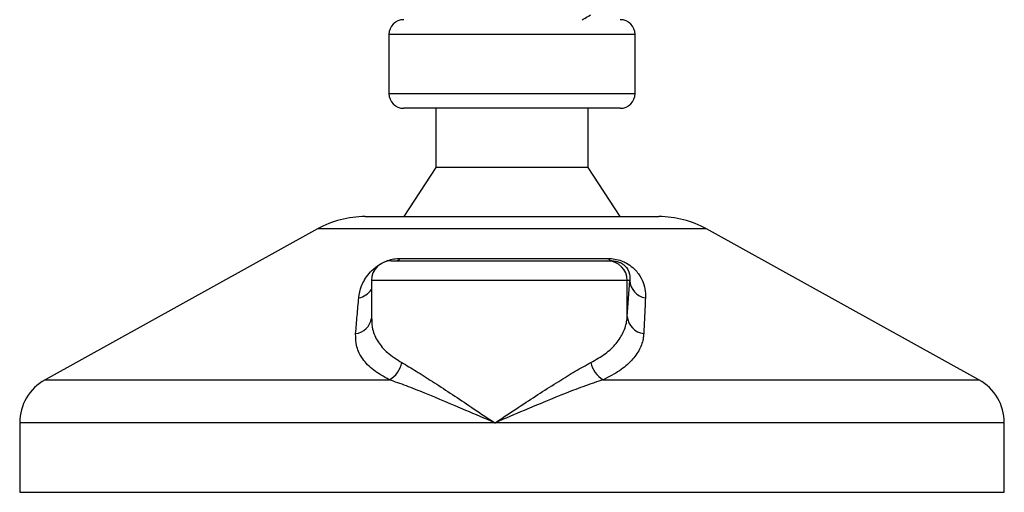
# Model space of a CAD drawing. Header units: millimetres. Extents: x 0 to 420, y 0 to 297.
# Tile 65 of 71: x 335.41 to 340.95, y 193.86 to 196.51. Entities that reach past the tile are written whole.
import ezdxf

# ---------------------------------------------------------------- set-up
doc = ezdxf.new("R2010")
doc.units = ezdxf.units.MM

msp = doc.modelspace()

# ---------------------------------------------------------------- linework, layer by layer
at = {"color": 7, "linetype": 'Continuous', "lineweight": 25}
for p, q in [((337.48636, 196.43127), (337.48636, 196.09894)), ((338.87107, 196.43127), (337.48636, 196.43127)), ((338.87107, 196.09894), (338.87107, 196.43127)), ((337.48636, 196.09894), (338.87066, 196.09894)), ((338.87066, 196.09894), (338.87107, 196.09894)), ((338.78799, 196.01586), (337.56944, 196.01586)), ((337.74945, 196.01586), (337.74945, 195.68352)), ((338.60798, 195.68352), (338.60798, 196.01586)), ((337.74945, 195.68352), (337.56944, 195.40658)), ((338.60798, 195.68352), (337.74945, 195.68352)), ((338.78799, 195.40658), (338.60798, 195.68352)), ((337.35255, 195.40658), (339.00488, 195.40658)), ((337.0842, 195.33723), (335.55205, 194.48865)), ((339.27323, 195.33723), (337.0842, 195.33723)), ((340.80538, 194.48865), (339.27323, 195.33723)), ((337.49836, 195.15733), (338.71654, 195.15733)), ((337.54851, 195.1712), (338.72118, 195.1712)), ((338.71654, 195.15733), (338.74206, 195.15733)), ((337.38758, 195.04655), (337.38758, 194.83101)), ((338.82725, 195.04655), (337.38758, 195.04655)), ((338.82725, 194.84529), (338.82725, 195.04655)), ((338.82725, 194.84529), (338.84108, 195.04655)), ((338.84108, 195.04655), (338.82725, 195.04655)), ((335.55205, 194.48865), (337.48866, 194.48865)), ((338.69141, 194.48865), (340.80538, 194.48865)), ((335.40928, 194.24639), (335.40928, 193.8557)), ((338.08266, 194.24639), (335.40928, 194.24639)), ((340.94815, 194.24639), (338.08266, 194.24639)), ((340.94815, 193.8557), (340.94815, 194.24639)), ((335.40928, 193.8557), (340.94815, 193.8557))]:
    msp.add_line(p, q, dxfattribs=at)
for centre, radius, start, end in [((337.56944, 196.43127), 0.08308, 90, 180), ((338.78799, 196.43127), 0.08308, 0, 90), ((337.56944, 196.09894), 0.08308, 180, 270), ((338.78799, 196.09894), 0.08308, 270, 0), ((337.35255, 194.85269), 0.55389, 90, 118.97971), ((339.00488, 194.85269), 0.55389, 61.02029, 90), ((337.49836, 195.04655), 0.11078, 90, 180), ((337.52186, 195.18967), 0.03242, 274.23151, 325.2865), ((338.71651, 195.04659), 0.11074, 359.98276, 89.98275), ((338.74503, 195.18445), 0.02728, 209.05163, 263.76168), ((338.94552, 195.05302), 0.10463, 183.54488, 261.10645), ((337.29753, 195.05566), 0.10776, 280.3615, 326.68384), ((337.28729, 194.84896), 0.10128, 276.74568, 352.01298), ((338.93178, 194.85243), 0.10477, 183.90875, 263.2912), ((337.42138, 194.61143), 0.14, 298.723, 349.35207), ((338.76487, 194.61362), 0.14496, 191.16088, 239.55225), ((335.68623, 194.24639), 0.27694, 118.97971, 180), ((340.6712, 194.24639), 0.27694, 0, 61.02029)]:
    msp.add_arc(centre, radius, start, end, dxfattribs=at)
for points, knots in [([(338.57403, 196.51435), (338.5795, 196.51752), (338.59499, 196.5265), (338.61049, 196.53547), (338.62053, 196.54128)], [0, 0, 0, 0, 0.3526995, 1, 1, 1, 1]), ([(337.31691, 194.94965), (337.32042, 194.9717), (337.32741, 195.01568), (337.36182, 195.0746), (337.4051, 195.11856), (337.44232, 195.14366), (337.47814, 195.1599), (337.51327, 195.16908), (337.53657, 195.17114), (337.54745, 195.1712), (337.54851, 195.1712)], [0, 0, 0, 0, 0.27916885, 0.55661556, 0.69910273, 0.79155981, 0.86148353, 0.93080823, 0.99326565, 1, 1, 1, 1]), ([(338.72118, 195.1712), (338.7332, 195.17064), (338.75743, 195.16951), (338.79385, 195.15926), (338.82918, 195.14258), (338.86849, 195.11366), (338.90117, 195.07208), (338.92244, 195.02359), (338.92968, 194.98254), (338.92943, 194.95826), (338.92934, 194.94965)], [0, 0, 0, 0, 0.0715734, 0.1443473, 0.2083354, 0.3096596, 0.4923301, 0.6911888, 0.8905251, 1, 1, 1, 1]), ([(338.74206, 195.15733), (338.74569, 195.15725), (338.75152, 195.15711), (338.76143, 195.15581), (338.77083, 195.15382), (338.78007, 195.15088), (338.78799, 195.14756), (338.80055, 195.14107), (338.81826, 195.12718), (338.83878, 195.09778), (338.84349, 195.07039), (338.84152, 195.05086), (338.84108, 195.04655)], [0, 0, 0, 0, 0.0326282, 0.0525244, 0.0758401, 0.1000535, 0.1224526, 0.1468975, 0.2362249, 0.4244765, 0.873292, 1, 1, 1, 1]), ([(337.29918, 194.74838), (337.30204, 194.78212), (337.30777, 194.84989), (337.31386, 194.9163), (337.31691, 194.94965)], [0, 0, 0, 0, 0.497852, 1, 1, 1, 1]), ([(338.92934, 194.94965), (338.92779, 194.91659), (338.92467, 194.85018), (338.92125, 194.78241), (338.91954, 194.74838)], [0, 0, 0, 0, 0.4978543, 1, 1, 1, 1]), ([(337.38935, 194.83101), (337.38999, 194.81134), (337.39146, 194.76653), (337.42181, 194.70276), (337.47472, 194.63899), (337.53058, 194.60357), (337.55897, 194.58556)], [0, 0, 0, 0, 0.2082101, 0.4742022, 0.7327817, 1, 1, 1, 1]), ([(338.62265, 194.58556), (338.65057, 194.60165), (338.70725, 194.63431), (338.7672, 194.69209), (338.8082, 194.75554), (338.82404, 194.80756), (338.82665, 194.83825), (338.82725, 194.84529)], [0, 0, 0, 0, 0.2283053, 0.4634776, 0.6938128, 0.9297437, 1, 1, 1, 1]), ([(337.48866, 194.48865), (337.45781, 194.50599), (337.39501, 194.54129), (337.33585, 194.60435), (337.30027, 194.67343), (337.29955, 194.72317), (337.29918, 194.74838)], [0, 0, 0, 0, 0.2463531, 0.5014676, 0.7472632, 1, 1, 1, 1]), ([(338.91954, 194.74838), (338.91897, 194.74134), (338.91652, 194.71117), (338.89956, 194.65909), (338.85469, 194.59616), (338.78732, 194.53785), (338.72369, 194.50521), (338.69141, 194.48865)], [0, 0, 0, 0, 0.0699949, 0.2998887, 0.53536, 0.7642956, 1, 1, 1, 1]), ([(337.55897, 194.58556), (337.58552, 194.57012), (337.63866, 194.53921), (337.73089, 194.47984), (337.82995, 194.41481), (337.94731, 194.33663), (338.03279, 194.27957), (338.08223, 194.24667), (338.08266, 194.24639)], [0, 0, 0, 0, 0.181527, 0.3632884, 0.5522832, 0.7413623, 0.9977537, 1, 1, 1, 1]), ([(338.08266, 194.24639), (338.08309, 194.24667), (338.13254, 194.27957), (338.21829, 194.33641), (338.33806, 194.41458), (338.43995, 194.47938), (338.53688, 194.53892), (338.59382, 194.56988), (338.62265, 194.58556)], [0, 0, 0, 0, 0.0022463, 0.2586365, 0.4459417, 0.636711, 0.8160478, 1, 1, 1, 1]), ([(338.08266, 194.24639), (338.08219, 194.24659), (338.0273, 194.2701), (337.89239, 194.32808), (337.72492, 194.39884), (337.58327, 194.45556), (337.52019, 194.47763), (337.48866, 194.48865)], [0, 0, 0, 0, 0.0022151, 0.2580941, 0.6355, 0.8178206, 1, 1, 1, 1]), ([(338.69141, 194.48865), (338.6585, 194.47773), (338.59201, 194.45565), (338.44512, 194.39902), (338.27372, 194.32807), (338.13802, 194.2701), (338.08313, 194.24659), (338.08266, 194.24639)], [0, 0, 0, 0, 0.18041479, 0.36450089, 0.74190632, 0.99778494, 1, 1, 1, 1])]:
    msp.add_open_spline(points, degree=3, knots=knots, dxfattribs=at)

doc.saveas('drawing.dxf')
